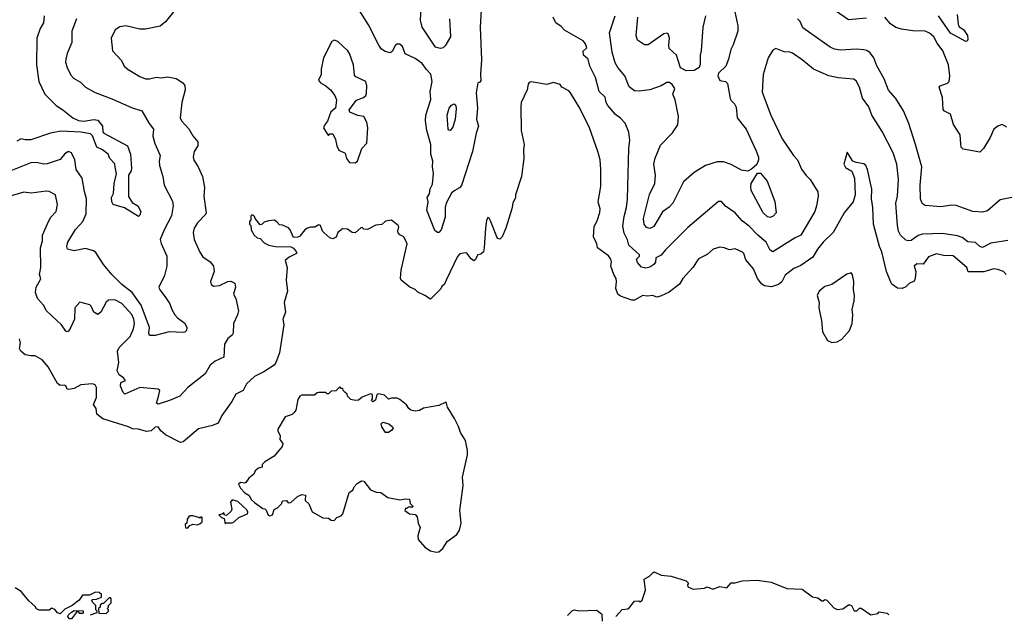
# Model space of a CAD drawing. Extents: x 1771496 to 1971148, y 471553 to 643630.
# Tile 100 of 256: x 1861885 to 1868930, y 528533 to 532788. Entities that reach past the tile are written whole.
import ezdxf

# ---------------------------------------------------------------- set-up
doc = ezdxf.new("R2010")
doc.units = 0

msp = doc.modelspace()

# ---------------------------------------------------------------- linework, layer by layer
at = {"layer": '0CON10XD'}
for points in [[(1865186.2, 532855), (1865180.2, 532735), (1865188.4, 532501.6), (1865182.4, 532397.6), (1865185, 532352.5), (1865175, 532337.5), (1865162.5, 532335), (1865151.2, 532265), (1865160.4, 532155), (1865153.6, 532075), (1865167.7, 532025), (1865151.6, 531975), (1865124.7, 531845.3), (1865047.4, 531602.6), (1865032, 531585), (1864995, 531564.4), (1864975, 531545.6), (1864936.1, 531473.9), (1864928.4, 531445), (1864930, 531375), (1864900, 531285), (1864885, 531266.2), (1864875, 531264), (1864855, 531278.8), (1864799.5, 531425), (1864807.1, 531485), (1864801.1, 531515), (1864817.1, 531542.9), (1864823.3, 531576.7), (1864838.3, 531611.7), (1864846.4, 531686.4), (1864838.5, 531735), (1864840.5, 531775), (1864826.6, 531825), (1864827.2, 531895), (1864798.2, 531995), (1864788.7, 532065), (1864792.2, 532105), (1864826.5, 532216.5), (1864822.1, 532275), (1864836.6, 532345), (1864827.8, 532397.8), (1864795, 532431.4), (1864765, 532475.5), (1864715, 532509.6), (1864644.3, 532544.3), (1864625, 532596.2), (1864605, 532613.8), (1864585, 532613.3), (1864575, 532606.7), (1864550, 532560), (1864535, 532550), (1864499.7, 532559.7), (1864475, 532575.8), (1864454.6, 532604.6), (1864381.7, 532751.7), (1864290, 532895)], [(1862994.2, 532855), (1862928, 532772), (1862889.4, 532740.6), (1862785, 532721.1), (1862745, 532719.4), (1862645, 532743.1), (1862602.6, 532737.4), (1862569.2, 532715), (1862540, 532655), (1862548.8, 532565), (1862614, 532495), (1862632.5, 532455), (1862661.2, 532431.2), (1862745, 532381.5), (1862785, 532365.6), (1862815, 532365.6), (1862863.5, 532376.5), (1862897.8, 532372.2), (1862945, 532378.1), (1863005, 532366.9), (1863052.5, 532335), (1863066.4, 532316.4), (1863069.2, 532285), (1863045.8, 532195), (1863032.5, 532085), (1863042, 532065), (1863095, 532006.2), (1863125, 531955.8), (1863160.8, 531915), (1863159.2, 531885), (1863134.4, 531845), (1863127.1, 531805), (1863132, 531782), (1863161.9, 531735), (1863192.9, 531665), (1863207, 531587), (1863202.9, 531525), (1863220, 531405), (1863215, 531393.1), (1863157.8, 531335), (1863134.3, 531295), (1863127.1, 531265), (1863132.9, 531215), (1863175, 531124), (1863195, 531090), (1863248.8, 531055), (1863272, 531025), (1863276.2, 530985), (1863251.2, 530915), (1863255, 530893.3), (1863275, 530882), (1863315, 530885.8), (1863375, 530914), (1863395, 530917.5), (1863425, 530902.5), (1863428.6, 530875), (1863416, 530825), (1863432.3, 530792.3), (1863450.6, 530705), (1863443.5, 530675), (1863415.7, 530615), (1863413.8, 530545), (1863405, 530530), (1863375, 530506.7), (1863351.2, 530465), (1863346.2, 530373.8), (1863284, 530345), (1863248, 530315), (1863212, 530255), (1863087.1, 530155), (1863030, 530095), (1862957.6, 530062.4), (1862876.2, 530036.2), (1862864.4, 530045), (1862878.9, 530091.1), (1862887.8, 530135), (1862876.7, 530145), (1862745, 530155.5), (1862637.7, 530107.7), (1862625, 530121.2), (1862607.3, 530165), (1862609.3, 530190.7), (1862641.2, 530205), (1862628.1, 530225), (1862597.8, 530247.8), (1862582.7, 530275), (1862594.6, 530335.4), (1862584.5, 530415.5), (1862598, 530442), (1862675, 530521.5), (1862700.2, 530575), (1862706.1, 530615), (1862702.3, 530645), (1862688.5, 530678.5), (1862615, 530757.1), (1862565, 530783.8), (1862520, 530780), (1862505, 530766.2), (1862465, 530695.8), (1862445, 530679.4), (1862415, 530695.5), (1862397.1, 530737.1), (1862387, 530747), (1862315, 530765.7), (1862280, 530725), (1862277.8, 530645), (1862251.6, 530588.4), (1862235, 530558.8), (1862225, 530554), (1862215, 530558.8), (1862185, 530604), (1862078, 530705), (1862056.3, 530746.3), (1862013.4, 530793.4), (1861998.6, 530835), (1862002.9, 530875), (1862035.6, 530934.4), (1862027.5, 530965), (1862036.6, 531015), (1862034.2, 531155), (1862047.3, 531205), (1862048.2, 531245), (1862090.8, 531345), (1862109.1, 531375), (1862146.7, 531415), (1862156.9, 531465), (1862140.6, 531535), (1862095, 531558.9), (1862075, 531561.5), (1861967.5, 531547.5), (1861915, 531553.1), (1861792.6, 531517.4)], [(1864961, 532795), (1864966.9, 532665), (1864930.2, 532599.8), (1864915, 532585.8), (1864897.3, 532582.7), (1864861.4, 532591.4), (1864765, 532733.3), (1864752.3, 532785), (1864756.9, 532875)], [(1867003.3, 532845), (1867023.1, 532745), (1867022.9, 532705), (1866991.1, 532608.9), (1866972.9, 532575), (1866956.7, 532505), (1866937.3, 532455), (1866885.5, 532405), (1866879.4, 532385), (1866893.7, 532353.7), (1866935, 532344.7), (1866950.8, 532330.8), (1866967.6, 532225), (1866975, 532209.5), (1867000.9, 532185), (1867012.1, 532162.1), (1867020, 532085), (1867083.8, 532005), (1867153.6, 531853.6), (1867171.5, 531805), (1867172.1, 531785), (1867158.7, 531751.3), (1867122.2, 531717.8), (1867095.7, 531704.3), (1867050.1, 531710.1), (1866975, 531752.2), (1866921.9, 531771.9), (1866875, 531771.5), (1866791.4, 531745), (1866711.8, 531695), (1866635, 531628.5), (1866558.2, 531475), (1866533.5, 531446.5), (1866485, 531411.9), (1866421.5, 531308.5), (1866395, 531294.6), (1866370.9, 531300.9), (1866354.1, 531324.1), (1866348.4, 531365), (1866392, 531538), (1866429.4, 531615), (1866434.2, 531675), (1866422.9, 531752.9), (1866431.8, 531798.2), (1866471.1, 531888.9), (1866555, 531977.1), (1866594.1, 532035.9), (1866600, 532095), (1866575.8, 532215), (1866558, 532255), (1866573.8, 532295), (1866552.9, 532325), (1866535, 532337.3), (1866515, 532339.5), (1866475, 532315.7), (1866395, 532285.6), (1866316.6, 532276.6), (1866285, 532278.9), (1866246.4, 532306.4), (1866215.6, 532385), (1866164.6, 532445), (1866145, 532479.2), (1866125.5, 532555), (1866104.5, 532695), (1866146, 532815)], [(1867945, 532798.8), (1867815, 532786.2), (1867722.2, 532852.2)], [(1868593.3, 532825), (1868600.9, 532755), (1868607.7, 532737.7), (1868637.6, 532717.6), (1868666.7, 532675), (1868670, 532645), (1868665, 532633.3), (1868655, 532632.5)], [(1862061.3, 532815), (1862055.5, 532765), (1862032.5, 532725), (1862008.5, 532655), (1862004.6, 532464.6), (1862021.1, 532345), (1862065.8, 532255), (1862145, 532172.9), (1862195, 532143.3), (1862266.1, 532086.1), (1862305, 532065.5), (1862345, 532061.2), (1862415, 532072.9), (1862445, 532067.9), (1862478, 532025), (1862480, 531985), (1862486.9, 531976.9), (1862656.4, 531885), (1862679.2, 531825), (1862686.1, 531725), (1862682.9, 531707.1), (1862663.3, 531675), (1862663.8, 531523.8), (1862690.3, 531480.3), (1862731.4, 531455), (1862752.5, 531415), (1862745, 531390), (1862735, 531380), (1862635, 531441.4), (1862552.9, 531465), (1862544, 531484), (1862542.9, 531515), (1862555.5, 531545), (1862560.4, 531615), (1862578.8, 531685), (1862568.1, 531731.9), (1862565, 531756), (1862530, 531795), (1862519.2, 531825), (1862476.7, 531856.7), (1862436.5, 531875), (1862406.7, 531956.7), (1862390.7, 531970.7), (1862322.1, 531982.1), (1862180.6, 531989.4), (1862105, 531976.5), (1861965, 531928.5), (1861925, 531927.3), (1861895, 531934.3), (1861865, 531918.9)], [(1862292.5, 532795), (1862259.4, 532705), (1862258.1, 532625), (1862224.7, 532545.3), (1862214.4, 532505), (1862213.1, 532485), (1862224.4, 532445), (1862251.4, 532391.4), (1862269.8, 532369.8), (1862320.6, 532340.6), (1862355, 532305.8), (1862425, 532265.8), (1862545, 532220.8), (1862685, 532160.6), (1862760, 532135), (1862811.1, 532045), (1862843.8, 532005), (1862838.8, 531955), (1862853.1, 531903.1), (1862891.5, 531815), (1862882.5, 531775), (1862884.4, 531745), (1862910, 531665), (1862918.9, 531605), (1862978.6, 531488.6), (1862983.4, 531456.6), (1862972.2, 531385), (1862918.2, 531285), (1862889.5, 531215), (1862896.3, 531186.3), (1862938.6, 531095), (1862939.2, 531025), (1862922.1, 530957.9), (1862880, 530875), (1862888, 530855), (1862926.5, 530805), (1862959.5, 530755), (1862973.4, 530713.4), (1862995, 530675.8), (1863014.4, 530654.4), (1863067.3, 530617.3), (1863080, 530585), (1863078, 530565), (1863067.6, 530552.4), (1863055, 530549.5), (1862955.3, 530555.3), (1862855, 530528.2), (1862815, 530529.2), (1862809.5, 530545), (1862813.3, 530585), (1862755.4, 530745), (1862690.5, 530835), (1862615, 530891.9), (1862545.4, 530965), (1862485.7, 531035.7), (1862430.9, 531120.9), (1862413.3, 531135), (1862355, 531149.5), (1862274.1, 531134.1), (1862226.7, 531146.7), (1862222.5, 531165), (1862228.6, 531195), (1862285, 531286.2), (1862315, 531320)], [(1867741.3, 532371.3), (1867675, 532385.6), (1867565, 532432.7), (1867485, 532501.4), (1867415, 532547.5), (1867395, 532556), (1867355, 532556.7), (1867295, 532582.5), (1867275, 532570), (1867240.8, 532515), (1867204.3, 532395), (1867198.3, 532268.3), (1867258.6, 532105), (1867341.9, 531935), (1867422.9, 531815), (1867450.8, 531785), (1867479.3, 531719.3), (1867512.2, 531672.2), (1867540.8, 531645), (1867595, 531556.7), (1867598.9, 531525), (1867586.9, 531455), (1867575.3, 531414.7), (1867475.6, 531245), (1867435, 531227.8), (1867275, 531125.7), (1867255, 531138), (1867227.1, 531197.1), (1867165.6, 531245), (1867105, 531309.5), (1867055, 531348.1), (1867005.4, 531405.4), (1866934.4, 531454.4), (1866907.3, 531487.3), (1866885, 531488), (1866665, 531300), (1866505, 531140), (1866476.1, 531103.9), (1866437, 531083), (1866433.6, 531053.6), (1866422.5, 531035), (1866395, 531018.1), (1866365, 531010), (1866335, 531017.1), (1866305, 531050.8), (1866298.6, 531075), (1866321.2, 531095), (1866320, 531105), (1866244.6, 531175), (1866235, 531212.5), (1866211.1, 531261.1), (1866200.5, 531310.5), (1866210.3, 531379.7), (1866228.2, 531445), (1866233, 531503), (1866244, 531866), (1866250.9, 531925), (1866243.4, 531983.4), (1866217.3, 532047.3), (1866184.2, 532084.2), (1866148.8, 532108.8), (1866092.5, 532175), (1866081.4, 532195), (1866073.8, 532233.8), (1866031.4, 532275), (1866005.6, 532375), (1865965.7, 532455), (1865952, 532505), (1865920, 532535), (1865917.5, 532562.5), (1865944.3, 532585.7), (1865934.6, 532614.6), (1865916.2, 532636.2), (1865783.2, 532713.2), (1865759.5, 532739.5), (1865721.2, 532765), (1865703.3, 532805)], [(1866791.8, 532815), (1866773.5, 532735), (1866761.8, 532565), (1866754.6, 532535), (1866753.8, 532466.2), (1866746.7, 532445), (1866711.2, 532425), (1866655, 532421.9), (1866612.7, 532442.7), (1866585.6, 532535), (1866532.8, 532582.8), (1866528.9, 532605), (1866535.5, 532655.5), (1866525, 532686.7), (1866515, 532691.2), (1866495, 532685.8), (1866380.9, 532609.1), (1866355, 532608.6), (1866305, 532641.2), (1866295.6, 532675), (1866308.9, 532805)], [(1868985, 531515.5), (1868901.3, 531498.7), (1868808.9, 531421.1), (1868775, 531410), (1868705, 531414.4), (1868585, 531459.2), (1868555, 531460.6), (1868475, 531449.5), (1868365, 531458.6), (1868342.9, 531472.9), (1868331.2, 531505), (1868327.7, 531605), (1868341.1, 531735), (1868294.6, 531895), (1868246.5, 532045), (1868210, 532135), (1868153.8, 532223.8), (1868102.4, 532282.4), (1868070.6, 532365), (1868018.6, 532458.6), (1867996.5, 532515), (1867970.7, 532550.7), (1867947.3, 532567.3), (1867925, 532573.1), (1867875, 532576.7), (1867755, 532570), (1867715, 532578.1), (1867685, 532591.9), (1867488.6, 532728.6), (1867470.6, 532775), (1867450, 532795)], [(1868948.5, 532018.5), (1868915, 532038.2), (1868883.3, 532025), (1868856.5, 532005), (1868829.4, 531945), (1868781.2, 531865), (1868755, 531840), (1868635, 531861.1), (1868622.2, 531875), (1868620.3, 531900.3), (1868615.6, 531965), (1868567.6, 532037.6), (1868545, 532112.5), (1868503.4, 532133.4), (1868492.9, 532145), (1868488, 532232), (1868464.2, 532305), (1868472.5, 532315), (1868525, 532333.3), (1868535.5, 532345), (1868540, 532385), (1868530.9, 532465), (1868490, 532565), (1868449.3, 532619.3), (1868426.5, 532665), (1868395, 532690.9), (1868365, 532705.6), (1868275, 532707.5), (1868195, 532719.4), (1868155, 532731.8), (1868115, 532758.6), (1868075.8, 532805)], [(1868655, 532632.5), (1868545, 532692.1), (1868459.5, 532815)], [(1864285, 531763.8), (1864303.3, 531775), (1864333.9, 531866.1), (1864370, 531905), (1864376, 532015), (1864368.8, 532055), (1864346.7, 532095), (1864305, 532102.2), (1864247.5, 532125), (1864243, 532143), (1864295, 532212.5), (1864345, 532230), (1864360.8, 532245), (1864367.3, 532262.7), (1864368.8, 532315), (1864360.8, 532345), (1864289.7, 532379.7), (1864280.6, 532390.6), (1864274, 532465), (1864246, 532545), (1864232.9, 532565), (1864162.3, 532632.3), (1864135, 532642.5), (1864117.5, 532632.5), (1864060, 532515), (1864041.2, 532435), (1864043.3, 532395), (1864022.5, 532355), (1864038.6, 532335), (1864075, 532314.6), (1864110, 532285), (1864140, 532245), (1864151.9, 532215), (1864144.3, 532155), (1864111.5, 532128.5), (1864087.7, 532062.3), (1864065, 532032.5), (1864058.8, 532015), (1864085, 531970), (1864095, 531960), (1864105, 531970), (1864125, 531970), (1864145, 531930), (1864154.2, 531884.2), (1864168.8, 531855), (1864213, 531833), (1864223.8, 531795), (1864245, 531766.7), (1864285, 531763.8)], [(1868054, 531126), (1868037.8, 531165), (1867993.8, 531325), (1867989.5, 531445), (1867981.2, 531505), (1867982.2, 531575), (1867952, 531715), (1867939.2, 531745), (1867925, 531757.5), (1867870, 531765), (1867847.5, 531775), (1867805, 531840), (1867782, 531755), (1867795, 531731.2), (1867840, 531705), (1867857.5, 531655), (1867863.3, 531535), (1867848.8, 531485), (1867783.3, 531405), (1867705, 531266), (1867633.1, 531195), (1867593.5, 531145), (1867560.8, 531089.2), (1867475, 531029.4), (1867425, 531007.8), (1867361.3, 530958.7), (1867337.9, 530912.1), (1867315, 530892), (1867265, 530876), (1867215, 530884.3), (1867194.6, 530894.6), (1867165.4, 530935.4), (1867135.4, 531005.4), (1867080.3, 531070.3), (1867066.9, 531115), (1867057.5, 531125), (1867005, 531148.1), (1866965, 531141.2), (1866925, 531156.2), (1866895, 531160), (1866846.7, 531145), (1866805, 531107.5), (1866742.6, 531077.4), (1866702.5, 531015), (1866629.2, 530935), (1866606, 530895), (1866532.6, 530837.4), (1866471.4, 530808.6), (1866445, 530803.5), (1866415, 530814.5), (1866375, 530810), (1866345, 530813.6), (1866285, 530781.9), (1866265, 530781.9), (1866185, 530810), (1866164.7, 530824.7), (1866151.5, 530865), (1866154.5, 530915), (1866153.6, 530935), (1866136.5, 530965), (1866115.5, 531025), (1866119.1, 531055), (1866114.6, 531075), (1866098.6, 531098.6), (1866020.6, 531155), (1866014.3, 531185), (1865991.5, 531235), (1865995.5, 531305), (1866020.4, 531355), (1866037.4, 531407.4), (1866038.5, 531435), (1866024.5, 531485), (1866042.2, 531595), (1866043.3, 531715), (1866037.8, 531785), (1866023.1, 531845), (1865963.1, 532015), (1865892.2, 532155), (1865827.1, 532265), (1865815, 532278.6), (1865763.3, 532305), (1865753, 532323), (1865705, 532338), (1865656.1, 532323.9), (1865545, 532343.3), (1865530.7, 532339.3), (1865523.6, 532326.4), (1865516.2, 532285), (1865474.3, 532195.7), (1865470.8, 532165), (1865474.4, 531995), (1865494, 531895), (1865489.2, 531855), (1865492, 531795), (1865476.7, 531665), (1865433.3, 531535), (1865432.5, 531515), (1865413.3, 531475), (1865406.7, 531435), (1865362.5, 531295), (1865337.5, 531235), (1865321.7, 531218.3), (1865305, 531222.5), (1865255, 531347.5), (1865245, 531367.5), (1865235, 531372.5), (1865225, 531350), (1865217.5, 531295), (1865209.6, 531155), (1865203, 531127), (1865185, 531110), (1865162.5, 531105), (1865145, 531070), (1865135, 531063.3), (1865115, 531076.7), (1865085, 531116.7), (1865075, 531120), (1865035, 531112.9), (1865017.3, 531092.7), (1864935.7, 530924.3), (1864924.1, 530895.9), (1864905, 530878.8), (1864897.9, 530862.1), (1864825, 530787.5), (1864785, 530815.3), (1864735, 530839.3), (1864715, 530858.2), (1864676.2, 530875), (1864613.8, 530925), (1864608.8, 530935), (1864613.8, 530995), (1864657.5, 531185), (1864633.9, 531233.9), (1864605, 531247.5), (1864593.3, 531263.3), (1864590, 531275), (1864597.5, 531305), (1864592.5, 531315), (1864545, 531352.5), (1864503, 531347), (1864477, 531323), (1864433, 531317), (1864375, 531286.7), (1864348.3, 531288.3), (1864335, 531300), (1864325, 531297.5), (1864286.4, 531263.6), (1864265, 531266.2), (1864229.8, 531289.8), (1864195, 531290.8), (1864162.5, 531265), (1864149.3, 531230.7), (1864125, 531220), (1864105, 531226.7), (1864062.5, 531265), (1864052.5, 531275), (1864036.7, 531315), (1864025, 531320), (1863997, 531303), (1863965, 531303.3), (1863945, 531296.7), (1863926.1, 531283.9), (1863890, 531240), (1863875, 531232.5), (1863845, 531230), (1863820, 531285), (1863807.7, 531297.7), (1863765, 531317.5), (1863745, 531320), (1863725, 531342.5), (1863705, 531352.5), (1863665, 531347.5), (1863635, 531340), (1863620, 531325), (1863605, 531320), (1863570, 531365), (1863565, 531380), (1863555, 531390), (1863545, 531390), (1863540, 531385), (1863540, 531355), (1863530, 531345), (1863530, 531325), (1863540, 531315), (1863542.5, 531285), (1863562.5, 531245), (1863585, 531227.5), (1863605, 531222.5), (1863635, 531191.2), (1863667.5, 531175), (1863715, 531164), (1863825, 531162.5), (1863845, 531152.5), (1863866.7, 531125), (1863866.2, 531115), (1863812.2, 531087.8), (1863784, 531065), (1863799.2, 531015), (1863792, 530925), (1863801.9, 530845), (1863776.9, 530765), (1863787.9, 530695), (1863768.9, 530645), (1863775.6, 530605), (1863744.2, 530405), (1863718, 530335), (1863705, 530316.7), (1863632.7, 530267.3), (1863565, 530235.8), (1863507, 530183), (1863483.8, 530135), (1863430.6, 530109.4), (1863402.1, 530055), (1863331.4, 529955), (1863305, 529900.8), (1863265, 529884.5), (1863165, 529859.4), (1863055, 529768), (1863036.4, 529763.6), (1862928.3, 529818.3), (1862895, 529847.1), (1862875, 529875.7), (1862855, 529872.5), (1862825.7, 529845), (1862792.2, 529842.2), (1862735, 529858), (1862691.2, 529861.2), (1862663.3, 529875), (1862481.2, 529931.2), (1862436.9, 529965), (1862431.5, 530005), (1862414, 530035), (1862434.4, 530085), (1862434.4, 530155), (1862425, 530175.5), (1862405, 530181.5), (1862322.5, 530175), (1862275, 530149.4), (1862235, 530142.9), (1862224.3, 530144.3), (1862215, 530167.5), (1862205, 530173.8), (1862175, 530171.4), (1862155.7, 530185), (1862090, 530305), (1862045, 530353.8), (1861995, 530383.8), (1861965, 530382), (1861925, 530390), (1861893.8, 530415), (1861884.1, 530434.1), (1861890.8, 530475), (1861883.9, 530503.9)], [(1868955, 531206.7), (1868835, 531189.5), (1868775, 531156.9), (1868755, 531165.6), (1868725, 531194.6), (1868669.5, 531199.5), (1868628.3, 531228.3), (1868595, 531240.4), (1868487, 531257), (1868345, 531253.6), (1868315, 531243.5), (1868265, 531207.8), (1868245, 531204.4), (1868225, 531210), (1868186.9, 531245), (1868172.7, 531275), (1868166.2, 531316.2), (1868154.6, 531475), (1868165.4, 531525), (1868173.6, 531645), (1868161.8, 531755), (1868135, 531836.2), (1868056.9, 531986.9), (1867983.5, 532105), (1867960, 532165), (1867916.8, 532226.8), (1867894.1, 532305), (1867871.3, 532351.3), (1867852.1, 532362.1), (1867741.3, 532371.3)], [(1864965, 531994.3), (1864955, 531996.2), (1864951.1, 532005), (1864943.2, 532105), (1864957.3, 532155), (1864975, 532175.8), (1864995, 532186.2), (1865005, 532172.5), (1865009.3, 532149.3), (1865001.5, 532075), (1864985, 532020), (1864965, 531994.3)], [(1862315, 531320), (1862337, 531343), (1862360.7, 531399.3), (1862364.3, 531505), (1862347.8, 531557.8), (1862332.2, 531655), (1862288.6, 531715), (1862280, 531785), (1862255.4, 531835.4), (1862235, 531844.4), (1862225, 531841.1), (1862204.8, 531825.2), (1862175, 531786.7), (1862082.4, 531757.6), (1862055, 531754.5), (1862005, 531766.5), (1861965.4, 531764.6), (1861785, 531691.8)], [(1867255, 531373.1), (1867235, 531378.1), (1867205.6, 531405), (1867119.1, 531565), (1867115.5, 531594.5), (1867120, 531615), (1867165, 531690), (1867185, 531690), (1867233.6, 531633.6), (1867287.6, 531487.6), (1867298.1, 531405), (1867277.6, 531382.4), (1867255, 531373.1)], [(1868944.6, 530964.6), (1868925.4, 530985.4), (1868885, 531001.5), (1868855, 531004.4), (1868785, 530984.4), (1868672.7, 530982.7), (1868661.2, 531015), (1868565, 531097.1), (1868495, 531100.6), (1868445, 531113.3), (1868388, 531092), (1868350.7, 531039.3), (1868305, 531040), (1868284.2, 531025), (1868296.7, 530985), (1868292.5, 530935), (1868285, 530917.5), (1868249.3, 530900.7), (1868225, 530877.5), (1868200, 530865), (1868165, 530866.7), (1868126.7, 530895), (1868112.7, 530922.7), (1868087.1, 530985), (1868054, 531126)], [(1867697, 530477), (1867735, 530483.3), (1867767.7, 530502.3), (1867823.8, 530565), (1867842, 530615), (1867846, 530675), (1867840.8, 530715), (1867856.9, 530775), (1867858.9, 530815), (1867852.2, 530855), (1867854.3, 530915), (1867845, 530962.5), (1867835, 530976), (1867803, 530967), (1867696.3, 530893.7), (1867645, 530879.2), (1867605.7, 530845), (1867591.1, 530815), (1867605.8, 530765), (1867602.9, 530725), (1867622.5, 530635), (1867630, 530555), (1867665, 530492.5), (1867697, 530477)], [(1864865, 528976.7), (1864885, 528980), (1864912.5, 529005), (1864943.3, 529055), (1865012.5, 529105), (1865032.5, 529135), (1865043.3, 529185), (1865034.2, 529275.8), (1865058.8, 529455), (1865053.8, 529515), (1865090, 529675), (1865090, 529705), (1865075.9, 529775.9), (1865038.8, 529835), (1865025.9, 529875.9), (1864996.7, 529935), (1864946.4, 530016.4), (1864940, 530045), (1864935, 530050), (1864885, 530026.7), (1864775, 530007.8), (1864745, 529992.5), (1864715, 529985.8), (1864683.3, 529995), (1864670, 530005), (1864653, 530033), (1864605, 530071.2), (1864585, 530078.8), (1864545, 530080), (1864525, 530072.5), (1864495, 530100), (1864455, 530110), (1864440, 530105), (1864430, 530065), (1864412.5, 530052.5), (1864402.5, 530062.5), (1864410, 530075), (1864410, 530105), (1864395, 530110), (1864335, 530087.5), (1864310, 530065), (1864285, 530062.5), (1864255, 530070), (1864230, 530095), (1864228.3, 530108.3), (1864211.7, 530121.7), (1864200, 530135), (1864198.3, 530148.3), (1864185, 530150), (1864175, 530160), (1864148.3, 530131.7), (1864115, 530130), (1864095, 530110), (1864085, 530110), (1864075, 530120), (1864025, 530120), (1864013, 530117), (1863995, 530100), (1863905, 530100), (1863890, 530095), (1863875, 530070), (1863860, 529995), (1863847.5, 529975), (1863835, 529962.5), (1863783.6, 529946.4), (1863733, 529857), (1863732.5, 529845), (1863749.3, 529809.3), (1863747.5, 529785), (1863767.5, 529755), (1863762.5, 529735), (1863706.4, 529663.6), (1863640, 529625), (1863620, 529605), (1863620, 529585), (1863595, 529580), (1863570.7, 529559.3), (1863560, 529535), (1863523.6, 529506.4), (1863503, 529477), (1863495, 529472.5), (1863465, 529476.7), (1863450, 529465), (1863464, 529435), (1863495, 529401.2), (1863525.8, 529385.8), (1863543.2, 529353.2), (1863564.3, 529334.3), (1863625, 529290), (1863638.3, 529288.3), (1863648.3, 529278.3), (1863662, 529242), (1863675, 529236.7), (1863693.9, 529246.1), (1863707, 529283), (1863730, 529295), (1863760, 529325), (1863760, 529335), (1863770, 529345), (1863795, 529347.5), (1863805, 529330), (1863825, 529332.5), (1863873.9, 529376.1), (1863905, 529390), (1863930, 529385), (1863928.3, 529348.3), (1863953.6, 529323.6), (1863977, 529267), (1864055, 529222.5), (1864095, 529220), (1864115, 529206.7), (1864135, 529203.3), (1864153.6, 529226.4), (1864185, 529237.5), (1864198.3, 529251.7), (1864243.3, 529405), (1864268.3, 529421.7), (1864277.5, 529445), (1864300.7, 529469.3), (1864330.7, 529489.3), (1864346.4, 529486.4), (1864394.5, 529424.5), (1864435, 529408), (1864470, 529405), (1864518.3, 529368.3), (1864605, 529353.3), (1864645, 529360), (1864675, 529357.5), (1864680, 529325), (1864700, 529305), (1864695, 529300), (1864665, 529300), (1864655, 529290), (1864645, 529290), (1864640, 529275), (1864675, 529252.5), (1864715, 529247.5), (1864729.5, 529229.5), (1864736.7, 529185), (1864750, 529155), (1864732.9, 529095), (1864737.3, 529067.3), (1864784.1, 529014.1), (1864825, 528986.7), (1864865, 528976.7)], [(1864503.6, 529833.6), (1864477.5, 529875), (1864472.5, 529895), (1864483, 529907), (1864525.7, 529895.7), (1864553.3, 529875), (1864556.7, 529865), (1864548.3, 529851.7), (1864525, 529833.8), (1864503.6, 529833.6)], [(1863355, 529180), (1863362.5, 529187.5), (1863405, 529187.5), (1863423, 529197), (1863453, 529227), (1863515, 529252.5), (1863517.5, 529265), (1863510.7, 529280.7), (1863445, 529340), (1863405, 529352.5), (1863392.5, 529335), (1863402.5, 529285), (1863399.3, 529270.7), (1863365, 529240), (1863351.7, 529241.7), (1863345, 529260), (1863335, 529250), (1863310, 529245), (1863330, 529225), (1863347.5, 529217.5), (1863355, 529180)], [(1863085, 529150), (1863101.7, 529168.3), (1863125, 529177.5), (1863155, 529172.5), (1863175, 529180), (1863190, 529195), (1863190, 529225), (1863185, 529230), (1863175, 529220), (1863167, 529227), (1863125, 529236.7), (1863105, 529236.7), (1863095, 529230), (1863083.3, 529215), (1863080, 529185), (1863070, 529175), (1863071.7, 529151.7), (1863085, 529150)], [(1866151.7, 528518.3), (1866195, 528567.5), (1866237, 528573), (1866248.3, 528581.7), (1866285, 528627.5), (1866315, 528630), (1866325, 528622.5), (1866340, 528635), (1866362.5, 528705), (1866352.5, 528785), (1866392.5, 528805), (1866417, 528833), (1866425, 528836.7), (1866475, 528814), (1866546, 528806), (1866655, 528772.5), (1866670, 528755), (1866662.5, 528745), (1866665, 528730), (1866705, 528712.5), (1866785, 528720), (1866805, 528730), (1866845, 528713.3), (1866895, 528732.5), (1866945, 528722.5), (1866975, 528757.5), (1867005, 528757.5), (1867055, 528773.8), (1867162.3, 528777.7), (1867263, 528763), (1867375, 528717.5), (1867485, 528712.5), (1867558.3, 528658.3), (1867595, 528650), (1867625, 528630), (1867635, 528630), (1867645, 528640), (1867660, 528635), (1867710.5, 528580.5), (1867735, 528566.7), (1867775, 528572.5), (1867815, 528600), (1867825, 528600), (1867837.5, 528595), (1867855, 528557.5), (1867875, 528557.5), (1867893.8, 528576.2), (1867905, 528576.7), (1867975, 528530), (1868025, 528540), (1868035, 528550), (1868091.7, 528541.7), (1868105, 528530)], [(1862391.7, 528528.3), (1862440, 528545), (1862440, 528555), (1862430, 528565), (1862430, 528595), (1862405, 528620), (1862402.5, 528635), (1862405, 528640), (1862435, 528642.5), (1862470, 528655), (1862470, 528675), (1862455, 528690), (1862428.3, 528691.7), (1862385, 528670), (1862335, 528670), (1862310, 528635), (1862260, 528595), (1862209.3, 528570.7), (1862175, 528537.5), (1862155, 528542.5), (1862136.4, 528566.4), (1862115, 528577.5), (1862095, 528562.5), (1862025, 528563.3), (1862005, 528572.5), (1861995, 528590), (1861950.7, 528630.7), (1861895.9, 528695.9), (1861853.6, 528723.6)], [(1862505, 528540), (1862520, 528555), (1862520, 528565), (1862510, 528575), (1862520, 528585), (1862520, 528595), (1862540, 528615), (1862540, 528645), (1862535, 528650), (1862525, 528650), (1862485, 528610), (1862475, 528610), (1862461.7, 528598.3), (1862460, 528585), (1862450, 528575), (1862451.7, 528541.7), (1862505, 528540)], [(1862255, 528500), (1862241.7, 528501.7), (1862230, 528515), (1862235, 528530), (1862255, 528547.5), (1862275, 528560), (1862338.3, 528558.3), (1862340, 528545), (1862335, 528540), (1862315, 528540), (1862305, 528550), (1862291.7, 528548.3), (1862255, 528500)], [(1865805, 528523.8), (1865839.7, 528560.3), (1865855, 528566), (1865885, 528558.8), (1866015, 528562.5), (1866050, 528535), (1866052.5, 528485)]]:
    msp.add_lwpolyline(points, dxfattribs=at)

doc.saveas('drawing.dxf')
